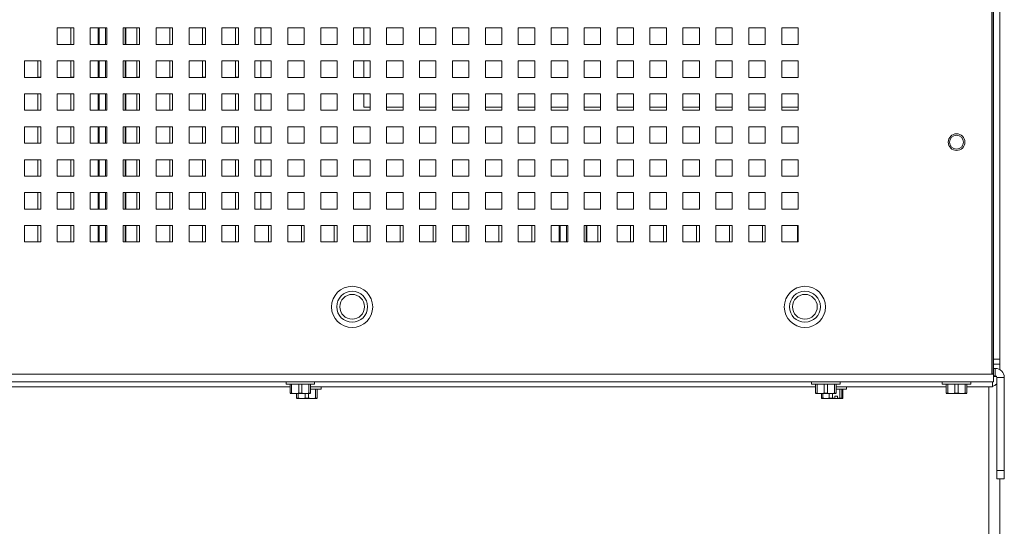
# Paper-space layout '5' of a CAD drawing. Header units: inches. Extents: x 1 to 109, y 1 to 85.
# Tile 44 of 58: x 90.74 to 98.22, y 15.96 to 19.81. Entities that reach past the tile are written whole.
import ezdxf

# ---------------------------------------------------------------- set-up
doc = ezdxf.new("R2010")
doc.units = ezdxf.units.IN
doc.header["$MEASUREMENT"] = 0

psp = doc.layouts.new('5')

# ---------------------------------------------------------------- linework, layer by layer
at = {"color": 7, "linetype": 'Continuous', "lineweight": 15, "ltscale": 5}
for p, q in [((98.1234, 17.1176), (98.1234, 30.2426)), ((98.1341, 17.1176), (98.1341, 30.2426)), ((98.1374, 30.246), (98.1374, 17.1143)), ((98.1839, 17.227), (98.1839, 30.1333)), ((91.153, 19.7426), (91.028, 19.7426)), ((91.028, 19.7426), (91.028, 19.6176)), ((91.1311, 19.7426), (91.1311, 19.6178)), ((91.153, 19.6176), (91.153, 19.7426)), ((91.403, 19.7426), (91.278, 19.7426)), ((91.278, 19.7426), (91.278, 19.6176)), ((91.3386, 19.7426), (91.3386, 19.6176)), ((91.403, 19.6176), (91.403, 19.7426)), ((91.653, 19.7426), (91.528, 19.7426)), ((91.528, 19.7426), (91.528, 19.6176)), ((91.5486, 19.6176), (91.5486, 19.7426)), ((91.6311, 19.7426), (91.6311, 19.6178)), ((91.653, 19.6176), (91.653, 19.7426)), ((91.903, 19.7426), (91.778, 19.7426)), ((91.778, 19.7426), (91.778, 19.6176)), ((91.8811, 19.7426), (91.8811, 19.6178)), ((91.903, 19.6176), (91.903, 19.7426)), ((92.153, 19.7426), (92.028, 19.7426)), ((92.028, 19.7426), (92.028, 19.6176)), ((92.1311, 19.7426), (92.1311, 19.6178)), ((92.153, 19.6176), (92.153, 19.7426)), ((92.403, 19.7426), (92.278, 19.7426)), ((92.278, 19.7426), (92.278, 19.6176)), ((92.3811, 19.7426), (92.3811, 19.6178)), ((92.403, 19.6176), (92.403, 19.7426)), ((92.653, 19.7426), (92.528, 19.7426)), ((92.528, 19.7426), (92.528, 19.6176)), ((92.5736, 19.7426), (92.5736, 19.6176)), ((92.653, 19.6176), (92.653, 19.7426)), ((92.903, 19.7426), (92.778, 19.7426)), ((92.778, 19.7426), (92.778, 19.6176)), ((92.903, 19.6176), (92.903, 19.7426)), ((93.153, 19.7426), (93.028, 19.7426)), ((93.028, 19.7426), (93.028, 19.6176)), ((93.153, 19.6176), (93.153, 19.7426)), ((93.403, 19.7426), (93.278, 19.7426)), ((93.278, 19.7426), (93.278, 19.6176)), ((93.3549, 19.6176), (93.3549, 19.7426)), ((93.403, 19.6176), (93.403, 19.7426)), ((93.653, 19.7426), (93.528, 19.7426)), ((93.528, 19.7426), (93.528, 19.6176)), ((93.653, 19.6176), (93.653, 19.7426)), ((93.903, 19.7426), (93.778, 19.7426)), ((93.778, 19.7426), (93.778, 19.6176)), ((93.903, 19.6176), (93.903, 19.7426)), ((94.153, 19.7426), (94.028, 19.7426)), ((94.028, 19.7426), (94.028, 19.6176)), ((94.153, 19.6176), (94.153, 19.7426)), ((94.403, 19.7426), (94.278, 19.7426)), ((94.278, 19.7426), (94.278, 19.6176)), ((94.403, 19.6176), (94.403, 19.7426)), ((94.653, 19.7426), (94.528, 19.7426)), ((94.528, 19.7426), (94.528, 19.6176)), ((94.653, 19.6176), (94.653, 19.7426)), ((94.903, 19.7426), (94.778, 19.7426)), ((94.778, 19.7426), (94.778, 19.6176)), ((94.903, 19.6176), (94.903, 19.7426)), ((95.153, 19.7426), (95.028, 19.7426)), ((95.028, 19.7426), (95.028, 19.6176)), ((95.153, 19.6176), (95.153, 19.7426)), ((95.403, 19.7426), (95.278, 19.7426)), ((95.278, 19.7426), (95.278, 19.6176)), ((95.403, 19.6176), (95.403, 19.7426)), ((95.653, 19.7426), (95.528, 19.7426)), ((95.528, 19.7426), (95.528, 19.6176)), ((95.653, 19.6176), (95.653, 19.7426)), ((95.903, 19.7426), (95.778, 19.7426)), ((95.778, 19.7426), (95.778, 19.6176)), ((95.903, 19.6176), (95.903, 19.7426)), ((96.153, 19.7426), (96.028, 19.7426)), ((96.028, 19.7426), (96.028, 19.6176)), ((96.153, 19.6176), (96.153, 19.7426)), ((96.403, 19.7426), (96.278, 19.7426)), ((96.278, 19.7426), (96.278, 19.6176)), ((96.403, 19.6176), (96.403, 19.7426)), ((96.653, 19.7426), (96.528, 19.7426)), ((96.528, 19.7426), (96.528, 19.6176)), ((96.653, 19.6176), (96.653, 19.7426)), ((91.028, 19.6176), (91.153, 19.6176)), ((91.1311, 19.6178), (91.153, 19.6178)), ((91.278, 19.6176), (91.403, 19.6176)), ((91.528, 19.6176), (91.653, 19.6176)), ((91.6311, 19.6178), (91.653, 19.6178)), ((91.778, 19.6176), (91.903, 19.6176)), ((91.8811, 19.6178), (91.903, 19.6178)), ((92.028, 19.6176), (92.153, 19.6176)), ((92.1311, 19.6178), (92.153, 19.6178)), ((92.278, 19.6176), (92.403, 19.6176)), ((92.3811, 19.6178), (92.403, 19.6178)), ((92.528, 19.6176), (92.653, 19.6176)), ((92.778, 19.6176), (92.903, 19.6176)), ((93.028, 19.6176), (93.153, 19.6176)), ((93.278, 19.6176), (93.403, 19.6176)), ((93.528, 19.6176), (93.653, 19.6176)), ((93.778, 19.6176), (93.903, 19.6176)), ((94.028, 19.6176), (94.153, 19.6176)), ((94.278, 19.6176), (94.403, 19.6176)), ((94.528, 19.6176), (94.653, 19.6176)), ((94.778, 19.6176), (94.903, 19.6176)), ((95.028, 19.6176), (95.153, 19.6176)), ((95.278, 19.6176), (95.403, 19.6176)), ((95.528, 19.6176), (95.653, 19.6176)), ((95.778, 19.6176), (95.903, 19.6176)), ((96.028, 19.6176), (96.153, 19.6176)), ((96.278, 19.6176), (96.403, 19.6176)), ((96.528, 19.6176), (96.653, 19.6176)), ((90.903, 19.4926), (90.778, 19.4926)), ((90.778, 19.4926), (90.778, 19.3676)), ((90.8811, 19.4926), (90.8811, 19.3678)), ((90.903, 19.3676), (90.903, 19.4926)), ((91.153, 19.4926), (91.028, 19.4926)), ((91.028, 19.4926), (91.028, 19.3676)), ((91.1311, 19.4926), (91.1311, 19.3678)), ((91.153, 19.3676), (91.153, 19.4926)), ((91.403, 19.4926), (91.278, 19.4926)), ((91.278, 19.4926), (91.278, 19.3676)), ((91.3386, 19.4926), (91.3386, 19.3676)), ((91.403, 19.3676), (91.403, 19.4926)), ((91.653, 19.4926), (91.528, 19.4926)), ((91.528, 19.4926), (91.528, 19.3676)), ((91.5486, 19.3676), (91.5486, 19.4926)), ((91.6311, 19.4926), (91.6311, 19.3678)), ((91.653, 19.3676), (91.653, 19.4926)), ((91.903, 19.4926), (91.778, 19.4926)), ((91.778, 19.4926), (91.778, 19.3676)), ((91.8811, 19.4926), (91.8811, 19.3678)), ((91.903, 19.3676), (91.903, 19.4926)), ((92.153, 19.4926), (92.028, 19.4926)), ((92.028, 19.4926), (92.028, 19.3676)), ((92.1311, 19.4926), (92.1311, 19.3678)), ((92.153, 19.3676), (92.153, 19.4926)), ((92.403, 19.4926), (92.278, 19.4926)), ((92.278, 19.4926), (92.278, 19.3676)), ((92.3811, 19.4926), (92.3811, 19.3678)), ((92.403, 19.3676), (92.403, 19.4926)), ((92.653, 19.4926), (92.528, 19.4926)), ((92.528, 19.4926), (92.528, 19.3676)), ((92.5736, 19.4926), (92.5736, 19.3676)), ((92.653, 19.3676), (92.653, 19.4926)), ((92.903, 19.4926), (92.778, 19.4926)), ((92.778, 19.4926), (92.778, 19.3676)), ((92.903, 19.3676), (92.903, 19.4926)), ((93.153, 19.4926), (93.028, 19.4926)), ((93.028, 19.4926), (93.028, 19.3676)), ((93.153, 19.3676), (93.153, 19.4926)), ((93.403, 19.4926), (93.278, 19.4926)), ((93.278, 19.4926), (93.278, 19.3676)), ((93.3549, 19.3676), (93.3549, 19.4926)), ((93.403, 19.3676), (93.403, 19.4926)), ((93.653, 19.4926), (93.528, 19.4926)), ((93.528, 19.4926), (93.528, 19.3676)), ((93.653, 19.3676), (93.653, 19.4926)), ((93.903, 19.4926), (93.778, 19.4926)), ((93.778, 19.4926), (93.778, 19.3676)), ((93.903, 19.3676), (93.903, 19.4926)), ((94.153, 19.4926), (94.028, 19.4926)), ((94.028, 19.4926), (94.028, 19.3676)), ((94.153, 19.3676), (94.153, 19.4926)), ((94.403, 19.4926), (94.278, 19.4926)), ((94.278, 19.4926), (94.278, 19.3676)), ((94.403, 19.3676), (94.403, 19.4926)), ((94.653, 19.4926), (94.528, 19.4926)), ((94.528, 19.4926), (94.528, 19.3676)), ((94.653, 19.3676), (94.653, 19.4926)), ((94.903, 19.4926), (94.778, 19.4926)), ((94.778, 19.4926), (94.778, 19.3676)), ((94.903, 19.3676), (94.903, 19.4926)), ((95.153, 19.4926), (95.028, 19.4926)), ((95.028, 19.4926), (95.028, 19.3676)), ((95.153, 19.3676), (95.153, 19.4926)), ((95.403, 19.4926), (95.278, 19.4926)), ((95.278, 19.4926), (95.278, 19.3676)), ((95.403, 19.3676), (95.403, 19.4926)), ((95.653, 19.4926), (95.528, 19.4926)), ((95.528, 19.4926), (95.528, 19.3676)), ((95.653, 19.3676), (95.653, 19.4926)), ((95.903, 19.4926), (95.778, 19.4926)), ((95.778, 19.4926), (95.778, 19.3676)), ((95.903, 19.3676), (95.903, 19.4926)), ((96.153, 19.4926), (96.028, 19.4926)), ((96.028, 19.4926), (96.028, 19.3676)), ((96.153, 19.3676), (96.153, 19.4926)), ((96.403, 19.4926), (96.278, 19.4926)), ((96.278, 19.4926), (96.278, 19.3676)), ((96.403, 19.3676), (96.403, 19.4926)), ((96.653, 19.4926), (96.528, 19.4926)), ((96.528, 19.4926), (96.528, 19.3676)), ((96.653, 19.3676), (96.653, 19.4926)), ((90.778, 19.3676), (90.903, 19.3676)), ((90.8811, 19.3678), (90.903, 19.3678)), ((91.028, 19.3676), (91.153, 19.3676)), ((91.1311, 19.3678), (91.153, 19.3678)), ((91.278, 19.3676), (91.403, 19.3676)), ((91.528, 19.3676), (91.653, 19.3676)), ((91.6311, 19.3678), (91.653, 19.3678)), ((91.778, 19.3676), (91.903, 19.3676)), ((91.8811, 19.3678), (91.903, 19.3678)), ((92.028, 19.3676), (92.153, 19.3676)), ((92.1311, 19.3678), (92.153, 19.3678)), ((92.278, 19.3676), (92.403, 19.3676)), ((92.3811, 19.3678), (92.403, 19.3678)), ((92.528, 19.3676), (92.653, 19.3676)), ((92.778, 19.3676), (92.903, 19.3676)), ((93.028, 19.3676), (93.153, 19.3676)), ((93.278, 19.3676), (93.403, 19.3676)), ((93.528, 19.3676), (93.653, 19.3676)), ((93.778, 19.3676), (93.903, 19.3676)), ((94.028, 19.3676), (94.153, 19.3676)), ((94.278, 19.3676), (94.403, 19.3676)), ((94.528, 19.3676), (94.653, 19.3676)), ((94.778, 19.3676), (94.903, 19.3676)), ((95.028, 19.3676), (95.153, 19.3676)), ((95.278, 19.3676), (95.403, 19.3676)), ((95.528, 19.3676), (95.653, 19.3676)), ((95.778, 19.3676), (95.903, 19.3676)), ((96.028, 19.3676), (96.153, 19.3676)), ((96.278, 19.3676), (96.403, 19.3676)), ((96.528, 19.3676), (96.653, 19.3676)), ((90.903, 19.2426), (90.778, 19.2426)), ((90.778, 19.2426), (90.778, 19.1176)), ((90.8811, 19.2426), (90.8811, 19.1178)), ((90.903, 19.1176), (90.903, 19.2426)), ((91.153, 19.2426), (91.028, 19.2426)), ((91.028, 19.2426), (91.028, 19.1176)), ((91.1311, 19.2426), (91.1311, 19.1178)), ((91.153, 19.1176), (91.153, 19.2426)), ((91.403, 19.2426), (91.278, 19.2426)), ((91.278, 19.2426), (91.278, 19.1176)), ((91.3386, 19.2426), (91.3386, 19.1176)), ((91.403, 19.1176), (91.403, 19.2426)), ((91.653, 19.2426), (91.528, 19.2426)), ((91.528, 19.2426), (91.528, 19.1176)), ((91.5486, 19.1176), (91.5486, 19.2426)), ((91.6311, 19.2426), (91.6311, 19.1178)), ((91.653, 19.1176), (91.653, 19.2426)), ((91.903, 19.2426), (91.778, 19.2426)), ((91.778, 19.2426), (91.778, 19.1176)), ((91.8811, 19.2426), (91.8811, 19.1178)), ((91.903, 19.1176), (91.903, 19.2426)), ((92.153, 19.2426), (92.028, 19.2426)), ((92.028, 19.2426), (92.028, 19.1176)), ((92.1311, 19.2426), (92.1311, 19.1178)), ((92.153, 19.1176), (92.153, 19.2426)), ((92.403, 19.2426), (92.278, 19.2426)), ((92.278, 19.2426), (92.278, 19.1176)), ((92.3811, 19.2426), (92.3811, 19.1178)), ((92.403, 19.1176), (92.403, 19.2426)), ((92.653, 19.2426), (92.528, 19.2426)), ((92.528, 19.2426), (92.528, 19.1176)), ((92.5736, 19.2426), (92.5736, 19.1176)), ((92.653, 19.1176), (92.653, 19.2426)), ((92.903, 19.2426), (92.778, 19.2426)), ((92.778, 19.2426), (92.778, 19.1176)), ((92.903, 19.1176), (92.903, 19.2426)), ((93.153, 19.2426), (93.028, 19.2426)), ((93.028, 19.2426), (93.028, 19.1176)), ((93.153, 19.1176), (93.153, 19.2426)), ((93.403, 19.2426), (93.278, 19.2426)), ((93.278, 19.2426), (93.278, 19.1176)), ((93.3549, 19.142), (93.3549, 19.2426)), ((93.403, 19.1176), (93.403, 19.2426)), ((93.653, 19.2426), (93.528, 19.2426)), ((93.528, 19.2426), (93.528, 19.1176)), ((93.653, 19.1176), (93.653, 19.2426)), ((93.903, 19.2426), (93.778, 19.2426)), ((93.778, 19.2426), (93.778, 19.1176)), ((93.903, 19.1176), (93.903, 19.2426)), ((94.153, 19.2426), (94.028, 19.2426)), ((94.028, 19.2426), (94.028, 19.1176)), ((94.153, 19.1176), (94.153, 19.2426)), ((94.403, 19.2426), (94.278, 19.2426)), ((94.278, 19.2426), (94.278, 19.1176)), ((94.403, 19.1176), (94.403, 19.2426)), ((94.653, 19.2426), (94.528, 19.2426)), ((94.528, 19.2426), (94.528, 19.1176)), ((94.653, 19.1176), (94.653, 19.2426)), ((94.903, 19.2426), (94.778, 19.2426)), ((94.778, 19.2426), (94.778, 19.1176)), ((94.903, 19.1176), (94.903, 19.2426)), ((95.153, 19.2426), (95.028, 19.2426)), ((95.028, 19.2426), (95.028, 19.1176)), ((95.153, 19.1176), (95.153, 19.2426)), ((95.403, 19.2426), (95.278, 19.2426)), ((95.278, 19.2426), (95.278, 19.1176)), ((95.403, 19.1176), (95.403, 19.2426)), ((95.653, 19.2426), (95.528, 19.2426)), ((95.528, 19.2426), (95.528, 19.1176)), ((95.653, 19.1176), (95.653, 19.2426)), ((95.903, 19.2426), (95.778, 19.2426)), ((95.778, 19.2426), (95.778, 19.1176)), ((95.903, 19.1176), (95.903, 19.2426)), ((96.153, 19.2426), (96.028, 19.2426)), ((96.028, 19.2426), (96.028, 19.1176)), ((96.153, 19.1176), (96.153, 19.2426)), ((96.403, 19.2426), (96.278, 19.2426)), ((96.278, 19.2426), (96.278, 19.1176)), ((96.403, 19.1176), (96.403, 19.2426)), ((96.653, 19.2426), (96.528, 19.2426)), ((96.528, 19.2426), (96.528, 19.1176)), ((96.653, 19.1176), (96.653, 19.2426)), ((93.403, 19.142), (93.3549, 19.142)), ((93.653, 19.142), (93.528, 19.142)), ((93.903, 19.142), (93.778, 19.142)), ((94.153, 19.142), (94.028, 19.142)), ((94.403, 19.142), (94.278, 19.142)), ((94.653, 19.142), (94.528, 19.142)), ((94.903, 19.142), (94.778, 19.142)), ((95.153, 19.142), (95.028, 19.142)), ((95.403, 19.142), (95.278, 19.142)), ((95.653, 19.142), (95.528, 19.142)), ((95.903, 19.142), (95.778, 19.142)), ((96.153, 19.142), (96.028, 19.142)), ((96.403, 19.142), (96.278, 19.142)), ((96.653, 19.142), (96.528, 19.142)), ((90.778, 19.1176), (90.903, 19.1176)), ((90.8811, 19.1178), (90.903, 19.1178)), ((91.028, 19.1176), (91.153, 19.1176)), ((91.1311, 19.1178), (91.153, 19.1178)), ((91.278, 19.1176), (91.403, 19.1176)), ((91.528, 19.1176), (91.653, 19.1176)), ((91.6311, 19.1178), (91.653, 19.1178)), ((91.778, 19.1176), (91.903, 19.1176)), ((91.8811, 19.1178), (91.903, 19.1178)), ((92.028, 19.1176), (92.153, 19.1176)), ((92.1311, 19.1178), (92.153, 19.1178)), ((92.278, 19.1176), (92.403, 19.1176)), ((92.3811, 19.1178), (92.403, 19.1178)), ((92.528, 19.1176), (92.653, 19.1176)), ((92.778, 19.1176), (92.903, 19.1176)), ((93.028, 19.1176), (93.153, 19.1176)), ((93.278, 19.1176), (93.403, 19.1176)), ((93.528, 19.1176), (93.653, 19.1176)), ((93.778, 19.1176), (93.903, 19.1176)), ((94.028, 19.1176), (94.153, 19.1176)), ((94.278, 19.1176), (94.403, 19.1176)), ((94.528, 19.1176), (94.653, 19.1176)), ((94.778, 19.1176), (94.903, 19.1176)), ((95.028, 19.1176), (95.153, 19.1176)), ((95.278, 19.1176), (95.403, 19.1176)), ((95.528, 19.1176), (95.653, 19.1176)), ((95.778, 19.1176), (95.903, 19.1176)), ((96.028, 19.1176), (96.153, 19.1176)), ((96.278, 19.1176), (96.403, 19.1176)), ((96.528, 19.1176), (96.653, 19.1176)), ((90.903, 18.9926), (90.778, 18.9926)), ((90.778, 18.9926), (90.778, 18.8676)), ((90.8811, 18.9926), (90.8811, 18.8678)), ((90.903, 18.8676), (90.903, 18.9926)), ((91.153, 18.9926), (91.028, 18.9926)), ((91.028, 18.9926), (91.028, 18.8676)), ((91.1311, 18.9926), (91.1311, 18.8678)), ((91.153, 18.8676), (91.153, 18.9926)), ((91.403, 18.9926), (91.278, 18.9926)), ((91.278, 18.9926), (91.278, 18.8676)), ((91.3386, 18.9926), (91.3386, 18.8676)), ((91.403, 18.8676), (91.403, 18.9926)), ((91.653, 18.9926), (91.528, 18.9926)), ((91.528, 18.9926), (91.528, 18.8676)), ((91.5486, 18.8676), (91.5486, 18.9926)), ((91.6311, 18.9926), (91.6311, 18.8678)), ((91.653, 18.8676), (91.653, 18.9926)), ((91.903, 18.9926), (91.778, 18.9926)), ((91.778, 18.9926), (91.778, 18.8676)), ((91.8811, 18.9926), (91.8811, 18.8678)), ((91.903, 18.8676), (91.903, 18.9926)), ((92.153, 18.9926), (92.028, 18.9926)), ((92.028, 18.9926), (92.028, 18.8676)), ((92.1311, 18.9926), (92.1311, 18.8678)), ((92.153, 18.8676), (92.153, 18.9926)), ((92.403, 18.9926), (92.278, 18.9926)), ((92.278, 18.9926), (92.278, 18.8676)), ((92.3811, 18.9926), (92.3811, 18.8678)), ((92.403, 18.8676), (92.403, 18.9926)), ((92.653, 18.9926), (92.528, 18.9926)), ((92.528, 18.9926), (92.528, 18.8676)), ((92.5736, 18.9926), (92.5736, 18.8676)), ((92.653, 18.8676), (92.653, 18.9926)), ((92.903, 18.9926), (92.778, 18.9926)), ((92.778, 18.9926), (92.778, 18.8676)), ((92.903, 18.8676), (92.903, 18.9926)), ((93.153, 18.9926), (93.028, 18.9926)), ((93.028, 18.9926), (93.028, 18.8676)), ((93.153, 18.8676), (93.153, 18.9926)), ((93.403, 18.9926), (93.278, 18.9926)), ((93.278, 18.9926), (93.278, 18.8676)), ((93.403, 18.8676), (93.403, 18.9926)), ((93.653, 18.9926), (93.528, 18.9926)), ((93.528, 18.9926), (93.528, 18.8676)), ((93.653, 18.8676), (93.653, 18.9926)), ((93.903, 18.9926), (93.778, 18.9926)), ((93.778, 18.9926), (93.778, 18.8676)), ((93.903, 18.8676), (93.903, 18.9926)), ((94.153, 18.9926), (94.028, 18.9926)), ((94.028, 18.9926), (94.028, 18.8676)), ((94.153, 18.8676), (94.153, 18.9926)), ((94.403, 18.9926), (94.278, 18.9926)), ((94.278, 18.9926), (94.278, 18.8676)), ((94.403, 18.8676), (94.403, 18.9926)), ((94.653, 18.9926), (94.528, 18.9926)), ((94.528, 18.9926), (94.528, 18.8676)), ((94.653, 18.8676), (94.653, 18.9926)), ((94.903, 18.9926), (94.778, 18.9926)), ((94.778, 18.9926), (94.778, 18.8676)), ((94.903, 18.8676), (94.903, 18.9926)), ((95.153, 18.9926), (95.028, 18.9926)), ((95.028, 18.9926), (95.028, 18.8676)), ((95.153, 18.8676), (95.153, 18.9926)), ((95.403, 18.9926), (95.278, 18.9926)), ((95.278, 18.9926), (95.278, 18.8676)), ((95.403, 18.8676), (95.403, 18.9926)), ((95.653, 18.9926), (95.528, 18.9926)), ((95.528, 18.9926), (95.528, 18.8676)), ((95.653, 18.8676), (95.653, 18.9926)), ((95.903, 18.9926), (95.778, 18.9926)), ((95.778, 18.9926), (95.778, 18.8676)), ((95.903, 18.8676), (95.903, 18.9926)), ((96.153, 18.9926), (96.028, 18.9926)), ((96.028, 18.9926), (96.028, 18.8676)), ((96.153, 18.8676), (96.153, 18.9926)), ((96.403, 18.9926), (96.278, 18.9926)), ((96.278, 18.9926), (96.278, 18.8676)), ((96.403, 18.8676), (96.403, 18.9926)), ((96.653, 18.9926), (96.528, 18.9926)), ((96.528, 18.9926), (96.528, 18.8676)), ((96.653, 18.8676), (96.653, 18.9926)), ((90.778, 18.8676), (90.903, 18.8676)), ((90.8811, 18.8678), (90.903, 18.8678)), ((91.028, 18.8676), (91.153, 18.8676)), ((91.1311, 18.8678), (91.153, 18.8678)), ((91.278, 18.8676), (91.403, 18.8676)), ((91.528, 18.8676), (91.653, 18.8676)), ((91.6311, 18.8678), (91.653, 18.8678)), ((91.778, 18.8676), (91.903, 18.8676)), ((91.8811, 18.8678), (91.903, 18.8678)), ((92.028, 18.8676), (92.153, 18.8676)), ((92.1311, 18.8678), (92.153, 18.8678)), ((92.278, 18.8676), (92.403, 18.8676)), ((92.3811, 18.8678), (92.403, 18.8678)), ((92.528, 18.8676), (92.653, 18.8676)), ((92.778, 18.8676), (92.903, 18.8676)), ((93.028, 18.8676), (93.153, 18.8676)), ((93.278, 18.8676), (93.403, 18.8676)), ((93.528, 18.8676), (93.653, 18.8676)), ((93.778, 18.8676), (93.903, 18.8676)), ((94.028, 18.8676), (94.153, 18.8676)), ((94.278, 18.8676), (94.403, 18.8676)), ((94.528, 18.8676), (94.653, 18.8676)), ((94.778, 18.8676), (94.903, 18.8676)), ((95.028, 18.8676), (95.153, 18.8676)), ((95.278, 18.8676), (95.403, 18.8676)), ((95.528, 18.8676), (95.653, 18.8676)), ((95.778, 18.8676), (95.903, 18.8676)), ((96.028, 18.8676), (96.153, 18.8676)), ((96.278, 18.8676), (96.403, 18.8676)), ((96.528, 18.8676), (96.653, 18.8676)), ((90.903, 18.7426), (90.778, 18.7426)), ((90.778, 18.7426), (90.778, 18.6176)), ((90.8811, 18.7426), (90.8811, 18.6178)), ((90.903, 18.6176), (90.903, 18.7426)), ((91.153, 18.7426), (91.028, 18.7426)), ((91.028, 18.7426), (91.028, 18.6176)), ((91.1311, 18.7426), (91.1311, 18.6178)), ((91.153, 18.6176), (91.153, 18.7426)), ((91.403, 18.7426), (91.278, 18.7426)), ((91.278, 18.7426), (91.278, 18.6176)), ((91.3386, 18.7426), (91.3386, 18.6176)), ((91.403, 18.6176), (91.403, 18.7426)), ((91.653, 18.7426), (91.528, 18.7426)), ((91.528, 18.7426), (91.528, 18.6176)), ((91.5486, 18.6176), (91.5486, 18.7426)), ((91.6311, 18.7426), (91.6311, 18.6178)), ((91.653, 18.6176), (91.653, 18.7426)), ((91.903, 18.7426), (91.778, 18.7426)), ((91.778, 18.7426), (91.778, 18.6176)), ((91.8811, 18.7426), (91.8811, 18.6178)), ((91.903, 18.6176), (91.903, 18.7426)), ((92.153, 18.7426), (92.028, 18.7426)), ((92.028, 18.7426), (92.028, 18.6176)), ((92.1311, 18.7426), (92.1311, 18.6178)), ((92.153, 18.6176), (92.153, 18.7426)), ((92.403, 18.7426), (92.278, 18.7426)), ((92.278, 18.7426), (92.278, 18.6176)), ((92.3811, 18.7426), (92.3811, 18.6178)), ((92.403, 18.6176), (92.403, 18.7426)), ((92.653, 18.7426), (92.528, 18.7426)), ((92.528, 18.7426), (92.528, 18.6176)), ((92.5736, 18.7426), (92.5736, 18.6176)), ((92.653, 18.6176), (92.653, 18.7426)), ((92.903, 18.7426), (92.778, 18.7426)), ((92.778, 18.7426), (92.778, 18.6176)), ((92.903, 18.6176), (92.903, 18.7426)), ((93.153, 18.7426), (93.028, 18.7426)), ((93.028, 18.7426), (93.028, 18.6176)), ((93.153, 18.6176), (93.153, 18.7426)), ((93.403, 18.7426), (93.278, 18.7426)), ((93.278, 18.7426), (93.278, 18.6176)), ((93.403, 18.6176), (93.403, 18.7426)), ((93.653, 18.7426), (93.528, 18.7426)), ((93.528, 18.7426), (93.528, 18.6176)), ((93.653, 18.6176), (93.653, 18.7426)), ((93.903, 18.7426), (93.778, 18.7426)), ((93.778, 18.7426), (93.778, 18.6176)), ((93.903, 18.6176), (93.903, 18.7426)), ((94.153, 18.7426), (94.028, 18.7426)), ((94.028, 18.7426), (94.028, 18.6176)), ((94.153, 18.6176), (94.153, 18.7426)), ((94.403, 18.7426), (94.278, 18.7426)), ((94.278, 18.7426), (94.278, 18.6176)), ((94.403, 18.6176), (94.403, 18.7426)), ((94.653, 18.7426), (94.528, 18.7426)), ((94.528, 18.7426), (94.528, 18.6176)), ((94.653, 18.6176), (94.653, 18.7426)), ((94.903, 18.7426), (94.778, 18.7426)), ((94.778, 18.7426), (94.778, 18.6176)), ((94.903, 18.6176), (94.903, 18.7426)), ((95.153, 18.7426), (95.028, 18.7426)), ((95.028, 18.7426), (95.028, 18.6176)), ((95.153, 18.6176), (95.153, 18.7426)), ((95.403, 18.7426), (95.278, 18.7426)), ((95.278, 18.7426), (95.278, 18.6176)), ((95.403, 18.6176), (95.403, 18.7426)), ((95.653, 18.7426), (95.528, 18.7426)), ((95.528, 18.7426), (95.528, 18.6176)), ((95.653, 18.6176), (95.653, 18.7426)), ((95.903, 18.7426), (95.778, 18.7426)), ((95.778, 18.7426), (95.778, 18.6176)), ((95.903, 18.6176), (95.903, 18.7426)), ((96.153, 18.7426), (96.028, 18.7426)), ((96.028, 18.7426), (96.028, 18.6176)), ((96.153, 18.6176), (96.153, 18.7426)), ((96.403, 18.7426), (96.278, 18.7426)), ((96.278, 18.7426), (96.278, 18.6176)), ((96.403, 18.6176), (96.403, 18.7426)), ((96.653, 18.7426), (96.528, 18.7426)), ((96.528, 18.7426), (96.528, 18.6176)), ((96.653, 18.6176), (96.653, 18.7426)), ((90.778, 18.6176), (90.903, 18.6176)), ((90.8811, 18.6178), (90.903, 18.6178)), ((91.028, 18.6176), (91.153, 18.6176)), ((91.1311, 18.6178), (91.153, 18.6178)), ((91.278, 18.6176), (91.403, 18.6176)), ((91.528, 18.6176), (91.653, 18.6176)), ((91.6311, 18.6178), (91.653, 18.6178)), ((91.778, 18.6176), (91.903, 18.6176)), ((91.8811, 18.6178), (91.903, 18.6178)), ((92.028, 18.6176), (92.153, 18.6176)), ((92.1311, 18.6178), (92.153, 18.6178)), ((92.278, 18.6176), (92.403, 18.6176)), ((92.3811, 18.6178), (92.403, 18.6178)), ((92.528, 18.6176), (92.653, 18.6176)), ((92.778, 18.6176), (92.903, 18.6176)), ((93.028, 18.6176), (93.153, 18.6176)), ((93.278, 18.6176), (93.403, 18.6176)), ((93.528, 18.6176), (93.653, 18.6176)), ((93.778, 18.6176), (93.903, 18.6176)), ((94.028, 18.6176), (94.153, 18.6176)), ((94.278, 18.6176), (94.403, 18.6176)), ((94.528, 18.6176), (94.653, 18.6176)), ((94.778, 18.6176), (94.903, 18.6176)), ((95.028, 18.6176), (95.153, 18.6176)), ((95.278, 18.6176), (95.403, 18.6176)), ((95.528, 18.6176), (95.653, 18.6176)), ((95.778, 18.6176), (95.903, 18.6176)), ((96.028, 18.6176), (96.153, 18.6176)), ((96.278, 18.6176), (96.403, 18.6176)), ((96.528, 18.6176), (96.653, 18.6176)), ((90.903, 18.4926), (90.778, 18.4926)), ((90.778, 18.4926), (90.778, 18.3676)), ((90.8811, 18.4926), (90.8811, 18.3678)), ((90.903, 18.3676), (90.903, 18.4926)), ((91.153, 18.4926), (91.028, 18.4926)), ((91.028, 18.4926), (91.028, 18.3676)), ((91.1311, 18.4926), (91.1311, 18.3678)), ((91.153, 18.3676), (91.153, 18.4926)), ((91.403, 18.4926), (91.278, 18.4926)), ((91.278, 18.4926), (91.278, 18.3676)), ((91.3386, 18.4926), (91.3386, 18.3676)), ((91.403, 18.3676), (91.403, 18.4926)), ((91.653, 18.4926), (91.528, 18.4926)), ((91.528, 18.4926), (91.528, 18.3676)), ((91.5486, 18.3676), (91.5486, 18.4926)), ((91.6311, 18.4926), (91.6311, 18.3678)), ((91.653, 18.3676), (91.653, 18.4926)), ((91.903, 18.4926), (91.778, 18.4926)), ((91.778, 18.4926), (91.778, 18.3676)), ((91.8811, 18.4926), (91.8811, 18.3678)), ((91.903, 18.3676), (91.903, 18.4926)), ((92.153, 18.4926), (92.028, 18.4926)), ((92.028, 18.4926), (92.028, 18.3676)), ((92.1311, 18.4926), (92.1311, 18.3678)), ((92.153, 18.3676), (92.153, 18.4926)), ((92.403, 18.4926), (92.278, 18.4926)), ((92.278, 18.4926), (92.278, 18.3676)), ((92.3811, 18.4926), (92.3811, 18.3678)), ((92.403, 18.3676), (92.403, 18.4926)), ((92.653, 18.4926), (92.528, 18.4926)), ((92.528, 18.4926), (92.528, 18.3676)), ((92.5736, 18.4926), (92.5736, 18.3676)), ((92.653, 18.3676), (92.653, 18.4926)), ((92.903, 18.4926), (92.778, 18.4926)), ((92.778, 18.4926), (92.778, 18.3676)), ((92.903, 18.3676), (92.903, 18.4926)), ((93.153, 18.4926), (93.028, 18.4926)), ((93.028, 18.4926), (93.028, 18.3676)), ((93.153, 18.3676), (93.153, 18.4926)), ((93.403, 18.4926), (93.278, 18.4926)), ((93.278, 18.4926), (93.278, 18.3676)), ((93.403, 18.3676), (93.403, 18.4926)), ((93.653, 18.4926), (93.528, 18.4926)), ((93.528, 18.4926), (93.528, 18.3676)), ((93.653, 18.3676), (93.653, 18.4926)), ((93.903, 18.4926), (93.778, 18.4926)), ((93.778, 18.4926), (93.778, 18.3676)), ((93.903, 18.3676), (93.903, 18.4926)), ((94.153, 18.4926), (94.028, 18.4926)), ((94.028, 18.4926), (94.028, 18.3676)), ((94.153, 18.3676), (94.153, 18.4926)), ((94.403, 18.4926), (94.278, 18.4926)), ((94.278, 18.4926), (94.278, 18.3676)), ((94.403, 18.3676), (94.403, 18.4926)), ((94.653, 18.4926), (94.528, 18.4926)), ((94.528, 18.4926), (94.528, 18.3676)), ((94.653, 18.3676), (94.653, 18.4926)), ((94.903, 18.4926), (94.778, 18.4926)), ((94.778, 18.4926), (94.778, 18.3676)), ((94.903, 18.3676), (94.903, 18.4926)), ((95.153, 18.4926), (95.028, 18.4926)), ((95.028, 18.4926), (95.028, 18.3676)), ((95.153, 18.3676), (95.153, 18.4926)), ((95.403, 18.4926), (95.278, 18.4926)), ((95.278, 18.4926), (95.278, 18.3676)), ((95.403, 18.3676), (95.403, 18.4926)), ((95.653, 18.4926), (95.528, 18.4926)), ((95.528, 18.4926), (95.528, 18.3676)), ((95.653, 18.3676), (95.653, 18.4926)), ((95.903, 18.4926), (95.778, 18.4926)), ((95.778, 18.4926), (95.778, 18.3676)), ((95.903, 18.3676), (95.903, 18.4926)), ((96.153, 18.4926), (96.028, 18.4926)), ((96.028, 18.4926), (96.028, 18.3676)), ((96.153, 18.3676), (96.153, 18.4926)), ((96.403, 18.4926), (96.278, 18.4926)), ((96.278, 18.4926), (96.278, 18.3676)), ((96.403, 18.3676), (96.403, 18.4926)), ((96.653, 18.4926), (96.528, 18.4926)), ((96.528, 18.4926), (96.528, 18.3676)), ((96.653, 18.3676), (96.653, 18.4926)), ((90.778, 18.3676), (90.903, 18.3676)), ((90.8811, 18.3678), (90.903, 18.3678)), ((91.028, 18.3676), (91.153, 18.3676)), ((91.1311, 18.3678), (91.153, 18.3678)), ((91.278, 18.3676), (91.403, 18.3676)), ((91.528, 18.3676), (91.653, 18.3676)), ((91.6311, 18.3678), (91.653, 18.3678)), ((91.778, 18.3676), (91.903, 18.3676)), ((91.8811, 18.3678), (91.903, 18.3678)), ((92.028, 18.3676), (92.153, 18.3676)), ((92.1311, 18.3678), (92.153, 18.3678)), ((92.278, 18.3676), (92.403, 18.3676)), ((92.3811, 18.3678), (92.403, 18.3678)), ((92.528, 18.3676), (92.653, 18.3676)), ((92.778, 18.3676), (92.903, 18.3676)), ((93.028, 18.3676), (93.153, 18.3676)), ((93.278, 18.3676), (93.403, 18.3676)), ((93.528, 18.3676), (93.653, 18.3676)), ((93.778, 18.3676), (93.903, 18.3676)), ((94.028, 18.3676), (94.153, 18.3676)), ((94.278, 18.3676), (94.403, 18.3676)), ((94.528, 18.3676), (94.653, 18.3676)), ((94.778, 18.3676), (94.903, 18.3676)), ((95.028, 18.3676), (95.153, 18.3676)), ((95.278, 18.3676), (95.403, 18.3676)), ((95.528, 18.3676), (95.653, 18.3676)), ((95.778, 18.3676), (95.903, 18.3676)), ((96.028, 18.3676), (96.153, 18.3676)), ((96.278, 18.3676), (96.403, 18.3676)), ((96.528, 18.3676), (96.653, 18.3676)), ((90.903, 18.2426), (90.778, 18.2426)), ((90.778, 18.2426), (90.778, 18.1176)), ((90.8811, 18.2426), (90.8811, 18.1178)), ((90.903, 18.1176), (90.903, 18.2426)), ((91.153, 18.2426), (91.028, 18.2426)), ((91.028, 18.2426), (91.028, 18.1176)), ((91.1311, 18.2426), (91.1311, 18.1178)), ((91.153, 18.1176), (91.153, 18.2426)), ((91.403, 18.2426), (91.278, 18.2426)), ((91.278, 18.2426), (91.278, 18.1176)), ((91.3386, 18.2426), (91.3386, 18.1176)), ((91.403, 18.1176), (91.403, 18.2426)), ((91.653, 18.2426), (91.528, 18.2426)), ((91.528, 18.2426), (91.528, 18.1176)), ((91.5486, 18.1176), (91.5486, 18.2426)), ((91.6311, 18.2426), (91.6311, 18.1178)), ((91.653, 18.1176), (91.653, 18.2426)), ((91.903, 18.2426), (91.778, 18.2426)), ((91.778, 18.2426), (91.778, 18.1176)), ((91.8811, 18.2426), (91.8811, 18.1178)), ((91.903, 18.1176), (91.903, 18.2426)), ((92.153, 18.2426), (92.028, 18.2426)), ((92.028, 18.2426), (92.028, 18.1176)), ((92.1311, 18.2426), (92.1311, 18.1178)), ((92.153, 18.1176), (92.153, 18.2426)), ((92.403, 18.2426), (92.278, 18.2426)), ((92.278, 18.2426), (92.278, 18.1176)), ((92.3811, 18.2426), (92.3811, 18.1178)), ((92.403, 18.1176), (92.403, 18.2426)), ((92.653, 18.2426), (92.528, 18.2426)), ((92.528, 18.2426), (92.528, 18.1176)), ((92.6311, 18.2426), (92.6311, 18.1178)), ((92.653, 18.1176), (92.653, 18.2426)), ((92.903, 18.2426), (92.778, 18.2426)), ((92.778, 18.2426), (92.778, 18.1176)), ((92.8811, 18.2426), (92.8811, 18.1178)), ((92.903, 18.1176), (92.903, 18.2426)), ((93.153, 18.2426), (93.028, 18.2426)), ((93.028, 18.2426), (93.028, 18.1176)), ((93.1311, 18.2426), (93.1311, 18.1178)), ((93.153, 18.1176), (93.153, 18.2426)), ((93.403, 18.2426), (93.278, 18.2426)), ((93.278, 18.2426), (93.278, 18.1176)), ((93.3811, 18.2426), (93.3811, 18.1178)), ((93.403, 18.1176), (93.403, 18.2426)), ((93.653, 18.2426), (93.528, 18.2426)), ((93.528, 18.2426), (93.528, 18.1176)), ((93.6311, 18.2426), (93.6311, 18.1178)), ((93.653, 18.1176), (93.653, 18.2426)), ((93.903, 18.2426), (93.778, 18.2426)), ((93.778, 18.2426), (93.778, 18.1176)), ((93.8811, 18.2426), (93.8811, 18.1178)), ((93.903, 18.1176), (93.903, 18.2426)), ((94.153, 18.2426), (94.028, 18.2426)), ((94.028, 18.2426), (94.028, 18.1176)), ((94.1311, 18.2426), (94.1311, 18.1178)), ((94.153, 18.1176), (94.153, 18.2426)), ((94.403, 18.2426), (94.278, 18.2426)), ((94.278, 18.2426), (94.278, 18.1176)), ((94.3811, 18.2426), (94.3811, 18.1178)), ((94.403, 18.1176), (94.403, 18.2426)), ((94.653, 18.2426), (94.528, 18.2426)), ((94.528, 18.2426), (94.528, 18.1176)), ((94.6311, 18.2426), (94.6311, 18.1178)), ((94.653, 18.1176), (94.653, 18.2426)), ((94.903, 18.2426), (94.778, 18.2426)), ((94.778, 18.2426), (94.778, 18.1176)), ((94.8386, 18.2426), (94.8386, 18.1176)), ((94.903, 18.1176), (94.903, 18.2426)), ((95.153, 18.2426), (95.028, 18.2426)), ((95.028, 18.2426), (95.028, 18.1176)), ((95.0486, 18.1176), (95.0486, 18.2426)), ((95.1311, 18.2426), (95.1311, 18.1178)), ((95.153, 18.1176), (95.153, 18.2426)), ((95.403, 18.2426), (95.278, 18.2426)), ((95.278, 18.2426), (95.278, 18.1176)), ((95.3811, 18.2426), (95.3811, 18.1178)), ((95.403, 18.1176), (95.403, 18.2426)), ((95.653, 18.2426), (95.528, 18.2426)), ((95.528, 18.2426), (95.528, 18.1176)), ((95.6311, 18.2426), (95.6311, 18.1178)), ((95.653, 18.1176), (95.653, 18.2426)), ((95.903, 18.2426), (95.778, 18.2426)), ((95.778, 18.2426), (95.778, 18.1176)), ((95.8811, 18.2426), (95.8811, 18.1178)), ((95.903, 18.1176), (95.903, 18.2426)), ((96.153, 18.2426), (96.028, 18.2426)), ((96.028, 18.2426), (96.028, 18.1176)), ((96.1311, 18.2426), (96.1311, 18.1178)), ((96.153, 18.1176), (96.153, 18.2426)), ((96.403, 18.2426), (96.278, 18.2426)), ((96.278, 18.2426), (96.278, 18.1176)), ((96.3811, 18.2426), (96.3811, 18.1178)), ((96.403, 18.1176), (96.403, 18.2426)), ((96.653, 18.2426), (96.528, 18.2426)), ((96.528, 18.2426), (96.528, 18.1176)), ((96.648, 18.2426), (96.648, 18.1176)), ((96.653, 18.1176), (96.653, 18.2426)), ((90.778, 18.1176), (90.903, 18.1176)), ((90.8811, 18.1178), (90.903, 18.1178)), ((91.028, 18.1176), (91.153, 18.1176)), ((91.1311, 18.1178), (91.153, 18.1178)), ((91.278, 18.1176), (91.403, 18.1176)), ((91.528, 18.1176), (91.653, 18.1176)), ((91.6311, 18.1178), (91.653, 18.1178)), ((91.778, 18.1176), (91.903, 18.1176)), ((91.8811, 18.1178), (91.903, 18.1178)), ((92.028, 18.1176), (92.153, 18.1176)), ((92.1311, 18.1178), (92.153, 18.1178)), ((92.278, 18.1176), (92.403, 18.1176)), ((92.3811, 18.1178), (92.403, 18.1178)), ((92.528, 18.1176), (92.653, 18.1176)), ((92.6311, 18.1178), (92.653, 18.1178)), ((92.778, 18.1176), (92.903, 18.1176)), ((92.8811, 18.1178), (92.903, 18.1178)), ((93.028, 18.1176), (93.153, 18.1176)), ((93.1311, 18.1178), (93.153, 18.1178)), ((93.278, 18.1176), (93.403, 18.1176)), ((93.3811, 18.1178), (93.403, 18.1178)), ((93.528, 18.1176), (93.653, 18.1176)), ((93.6311, 18.1178), (93.653, 18.1178)), ((93.778, 18.1176), (93.903, 18.1176)), ((93.8811, 18.1178), (93.903, 18.1178)), ((94.028, 18.1176), (94.153, 18.1176)), ((94.1311, 18.1178), (94.153, 18.1178)), ((94.278, 18.1176), (94.403, 18.1176)), ((94.3811, 18.1178), (94.403, 18.1178)), ((94.528, 18.1176), (94.653, 18.1176)), ((94.6311, 18.1178), (94.653, 18.1178)), ((94.778, 18.1176), (94.903, 18.1176)), ((95.028, 18.1176), (95.153, 18.1176)), ((95.1311, 18.1178), (95.153, 18.1178)), ((95.278, 18.1176), (95.403, 18.1176)), ((95.3811, 18.1178), (95.403, 18.1178)), ((95.528, 18.1176), (95.653, 18.1176)), ((95.6311, 18.1178), (95.653, 18.1178)), ((95.778, 18.1176), (95.903, 18.1176)), ((95.8811, 18.1178), (95.903, 18.1178)), ((96.028, 18.1176), (96.153, 18.1176)), ((96.1311, 18.1178), (96.153, 18.1178)), ((96.278, 18.1176), (96.403, 18.1176)), ((96.3811, 18.1178), (96.403, 18.1178)), ((96.528, 18.1176), (96.653, 18.1176)), ((98.1374, 17.227), (98.1839, 17.227)), ((98.1839, 17.227), (98.1839, 17.1895)), ((98.1839, 17.1895), (98.1374, 17.1895)), ((98.1374, 17.1581), (98.1497, 17.1581)), ((98.1497, 17.1581), (98.1497, 17.102)), ((98.1839, 17.1895), (98.1839, 17.149)), ((88.2155, 17.0551), (98.1374, 17.0551)), ((88.228, 17.1143), (98.1374, 17.1143)), ((92.7644, 17.0551), (92.7644, 17.0375)), ((92.9819, 17.0375), (92.9819, 17.0551)), ((96.7537, 17.0551), (96.7537, 17.0375)), ((96.9712, 17.0375), (96.9712, 17.0551)), ((97.7474, 17.0551), (97.7474, 17.0375)), ((97.9649, 17.0375), (97.9649, 17.0551)), ((98.1341, 17.1176), (98.1234, 17.1176)), ((98.128, 17.0178), (98.128, 17.0551)), ((98.1374, 17.1143), (98.1374, 17.0551)), ((98.1374, 17.102), (98.1497, 17.102)), ((98.1605, 17.0958), (98.1374, 17.0958)), ((98.1622, 17.0895), (98.2182, 17.0895)), ((98.1622, 16.3833), (98.1622, 17.0895)), ((98.2182, 16.3833), (98.2182, 17.0895)), ((88.9619, 17.0178), (92.795, 17.0178)), ((92.7644, 17.0375), (92.9819, 17.0375)), ((92.795, 16.9698), (92.795, 17.0375)), ((92.8073, 17.0375), (92.8073, 16.9698)), ((92.8608, 16.9698), (92.8608, 17.0375)), ((92.8855, 17.0375), (92.8855, 16.9698)), ((92.9389, 16.9698), (92.9389, 17.0375)), ((92.9512, 17.0375), (92.9512, 16.9698)), ((92.9512, 17.0178), (96.7844, 17.0178)), ((92.9512, 17.0001), (93.0311, 17.0001)), ((92.9882, 16.9324), (92.9882, 17.0001)), ((93.0005, 17.0001), (93.0005, 16.9324)), ((93.0311, 17.0001), (93.0311, 17.0178)), ((96.7537, 17.0375), (96.9712, 17.0375)), ((96.7844, 16.9698), (96.7844, 17.0375)), ((96.7967, 17.0375), (96.7967, 16.9698)), ((96.8502, 16.9698), (96.8502, 17.0375)), ((96.8748, 17.0375), (96.8748, 16.9698)), ((96.9283, 16.9698), (96.9283, 17.0375)), ((96.9406, 17.0375), (96.9406, 16.9698)), ((96.9406, 17.0178), (97.778, 17.0178)), ((96.9406, 17.0001), (97.0205, 17.0001)), ((96.9701, 16.9324), (96.9701, 17.0001)), ((96.9851, 17.0001), (96.9851, 16.9324)), ((96.9932, 16.9324), (96.9932, 17.0001)), ((97.0205, 17.0001), (97.0205, 17.0178)), ((97.7474, 17.0375), (97.9649, 17.0375)), ((97.778, 16.9698), (97.778, 17.0375)), ((97.7903, 17.0375), (97.7903, 16.9698)), ((97.8438, 16.9698), (97.8438, 17.0375)), ((97.8685, 17.0375), (97.8685, 16.9698)), ((97.9219, 16.9698), (97.9219, 17.0375)), ((97.9342, 17.0375), (97.9342, 16.9698)), ((97.9342, 17.0178), (98.128, 17.0178)), ((92.795, 16.9698), (92.8073, 16.9698)), ((92.795, 16.9673), (92.7956, 16.967)), ((92.8341, 16.967), (92.7956, 16.967)), ((92.9122, 16.967), (92.8341, 16.967)), ((92.8442, 16.9324), (92.8442, 16.967)), ((92.8442, 16.9324), (92.8566, 16.9324)), ((92.8442, 16.9299), (92.8449, 16.9296)), ((92.8833, 16.9296), (92.8449, 16.9296)), ((92.8566, 16.967), (92.8566, 16.9324)), ((92.8608, 16.9698), (92.8855, 16.9698)), ((92.9614, 16.9296), (92.8833, 16.9296)), ((92.91, 16.9324), (92.91, 16.967)), ((92.91, 16.9324), (92.9347, 16.9324)), ((92.9506, 16.967), (92.9122, 16.967)), ((92.9347, 16.967), (92.9347, 16.9324)), ((92.9389, 16.9698), (92.9512, 16.9698)), ((92.9506, 16.967), (92.9512, 16.9673)), ((92.9999, 16.9296), (92.9614, 16.9296)), ((92.9882, 16.9324), (93.0005, 16.9324)), ((92.9999, 16.9296), (93.0005, 16.9299)), ((96.7844, 16.9698), (96.7967, 16.9698)), ((96.7844, 16.9673), (96.785, 16.967)), ((96.8234, 16.967), (96.785, 16.967)), ((96.9016, 16.967), (96.8234, 16.967)), ((96.8302, 16.9324), (96.8302, 16.967)), ((96.8302, 16.9324), (96.8397, 16.9324)), ((96.8641, 16.9296), (96.8336, 16.9296)), ((96.8397, 16.967), (96.8397, 16.9324)), ((96.8502, 16.9698), (96.8748, 16.9698)), ((96.9323, 16.9296), (96.8641, 16.9296)), ((96.8886, 16.9324), (96.8886, 16.967)), ((96.8886, 16.9324), (96.9131, 16.9324)), ((96.94, 16.967), (96.9016, 16.967)), ((96.9131, 16.967), (96.9131, 16.9324)), ((96.9283, 16.9698), (96.9406, 16.9698)), ((96.9323, 16.9296), (96.9325, 16.9299)), ((96.9323, 16.9296), (96.9504, 16.9296)), ((96.9506, 16.9473), (96.9325, 16.9473)), ((96.9325, 16.9473), (96.9325, 16.9299)), ((96.94, 16.967), (96.9406, 16.9673)), ((96.9506, 16.9299), (96.9504, 16.9296)), ((96.9504, 16.9296), (96.9892, 16.9296)), ((96.9506, 16.9473), (96.9506, 16.9299)), ((96.9701, 16.9324), (96.9851, 16.9324)), ((96.9892, 16.9296), (96.9932, 16.9324)), ((96.9899, 16.9296), (96.9892, 16.9296)), ((97.778, 16.9698), (97.7903, 16.9698)), ((97.778, 16.9673), (97.7786, 16.967)), ((97.8171, 16.967), (97.7786, 16.967)), ((97.8952, 16.967), (97.8171, 16.967)), ((97.8438, 16.9698), (97.8685, 16.9698)), ((97.9336, 16.967), (97.8952, 16.967)), ((97.9219, 16.9698), (97.9342, 16.9698)), ((97.9336, 16.967), (97.9342, 16.9673)), ((98.1622, 16.3833), (98.2182, 16.3833)), ((98.1622, 16.3208), (98.1622, 16.3833)), ((98.2182, 16.3833), (98.2182, 16.3208)), ((98.2182, 16.3208), (98.1622, 16.3208)), ((98.1839, 11.4364), (98.1839, 16.3208))]:
    psp.add_line(p, q, dxfattribs=at)
at = {"color": 8, "linetype": 'Continuous', "lineweight": 15, "ltscale": 5}
for p, q in [((91.3449, 19.7426), (91.3449, 19.6176)), ((91.394, 19.7426), (91.394, 19.6176)), ((91.5424, 19.6176), (91.5424, 19.7426)), ((91.3449, 19.4926), (91.3449, 19.3676)), ((91.394, 19.4926), (91.394, 19.3676)), ((91.5424, 19.3676), (91.5424, 19.4926)), ((91.3449, 19.2426), (91.3449, 19.1176)), ((91.394, 19.2426), (91.394, 19.1176)), ((91.5424, 19.1176), (91.5424, 19.2426)), ((91.3449, 18.9926), (91.3449, 18.8676)), ((91.394, 18.9926), (91.394, 18.8676)), ((91.5424, 18.8676), (91.5424, 18.9926)), ((91.3449, 18.7426), (91.3449, 18.6176)), ((91.394, 18.7426), (91.394, 18.6176)), ((91.5424, 18.6176), (91.5424, 18.7426)), ((91.3449, 18.4926), (91.3449, 18.3676)), ((91.394, 18.4926), (91.394, 18.3676)), ((91.5424, 18.3676), (91.5424, 18.4926)), ((91.3449, 18.2426), (91.3449, 18.1176)), ((91.394, 18.2426), (91.394, 18.1176)), ((91.5424, 18.1176), (91.5424, 18.2426)), ((94.8449, 18.2426), (94.8449, 18.1176)), ((94.894, 18.2426), (94.894, 18.1176)), ((95.0424, 18.1176), (95.0424, 18.2426)), ((98.0996, 11.4582), (98.0996, 17.0178))]:
    psp.add_line(p, q, dxfattribs=at)
at = {"color": 7, "linetype": 'Continuous', "lineweight": 15, "ltscale": 25}
for centre, radius in [((97.8563, 18.8758), 0.0634), ((97.8555, 18.8758), 0.0529), ((93.2667, 17.6251), 0.1563), ((93.2667, 17.6259), 0.1172), ((93.2667, 17.6259), 0.0939), ((96.7042, 17.6251), 0.1563), ((96.7042, 17.6259), 0.1172), ((96.7042, 17.6259), 0.0939)]:
    psp.add_circle(centre, radius, dxfattribs=at)
for centre, radius, start, end in [((98.1497, 17.0895), 0.0686, 0, 90), ((98.1497, 17.0895), 0.0125, 0, 90), ((98.1059, 17.0958), 0.0779, 286.44408, 316.19768)]:
    psp.add_arc(centre, radius, start, end, dxfattribs=at)
at = {"color": 7, "linetype": 'Continuous', "lineweight": 15, "ltscale": 5}
for points, knots in [([(92.8073, 16.9698), (92.8101, 16.9693), (92.8167, 16.9681), (92.8256, 16.9672), (92.8318, 16.9671), (92.8341, 16.967)], [0, 0, 0, 0, 0.311407, 0.748916, 1, 1, 1, 1]), ([(92.8341, 16.967), (92.8374, 16.9671), (92.8447, 16.9673), (92.8536, 16.9684), (92.8591, 16.9694), (92.8608, 16.9698)], [0, 0, 0, 0, 0.373751, 0.811707, 1, 1, 1, 1]), ([(92.8566, 16.9324), (92.8593, 16.9319), (92.866, 16.9307), (92.8749, 16.9298), (92.8811, 16.9297), (92.8833, 16.9296)], [0, 0, 0, 0, 0.311399, 0.748897, 1, 1, 1, 1]), ([(92.8833, 16.9296), (92.8867, 16.9297), (92.8939, 16.9299), (92.9028, 16.931), (92.9084, 16.9321), (92.91, 16.9324)], [0, 0, 0, 0, 0.373748, 0.811719, 1, 1, 1, 1]), ([(92.8855, 16.9698), (92.8882, 16.9693), (92.8948, 16.9681), (92.9038, 16.9672), (92.9099, 16.9671), (92.9122, 16.967)], [0, 0, 0, 0, 0.311394, 0.74891, 1, 1, 1, 1]), ([(92.9122, 16.967), (92.9155, 16.9671), (92.9228, 16.9673), (92.9317, 16.9684), (92.9372, 16.9694), (92.9389, 16.9698)], [0, 0, 0, 0, 0.373774, 0.811728, 1, 1, 1, 1]), ([(92.9347, 16.9324), (92.9375, 16.9319), (92.9441, 16.9307), (92.953, 16.9298), (92.9592, 16.9297), (92.9614, 16.9296)], [0, 0, 0, 0, 0.311393, 0.748909, 1, 1, 1, 1]), ([(92.9614, 16.9296), (92.9648, 16.9297), (92.972, 16.9299), (92.981, 16.931), (92.9865, 16.9321), (92.9882, 16.9324)], [0, 0, 0, 0, 0.373783, 0.811733, 1, 1, 1, 1]), ([(96.7967, 16.9698), (96.7995, 16.9693), (96.8061, 16.9681), (96.815, 16.9672), (96.8212, 16.9671), (96.8234, 16.967)], [0, 0, 0, 0, 0.311398, 0.748915, 1, 1, 1, 1]), ([(96.8234, 16.967), (96.8268, 16.9671), (96.834, 16.9673), (96.843, 16.9684), (96.8485, 16.9694), (96.8502, 16.9698)], [0, 0, 0, 0, 0.373758, 0.811716, 1, 1, 1, 1]), ([(96.8343, 16.9296), (96.8338, 16.9297), (96.8327, 16.9299), (96.8313, 16.931), (96.8305, 16.9321), (96.8302, 16.9324)], [0, 0, 0, 0, 0.373741, 0.811722, 1, 1, 1, 1]), ([(96.8397, 16.9324), (96.8422, 16.9319), (96.8482, 16.9307), (96.8564, 16.9298), (96.8621, 16.9297), (96.8641, 16.9296)], [0, 0, 0, 0, 0.311385, 0.748917, 1, 1, 1, 1]), ([(96.8641, 16.9296), (96.8672, 16.9297), (96.8738, 16.9299), (96.882, 16.931), (96.8871, 16.9321), (96.8886, 16.9324)], [0, 0, 0, 0, 0.373757, 0.811726, 1, 1, 1, 1]), ([(96.8748, 16.9698), (96.8776, 16.9693), (96.8842, 16.9681), (96.8931, 16.9672), (96.8993, 16.9671), (96.9016, 16.967)], [0, 0, 0, 0, 0.311396, 0.748913, 1, 1, 1, 1]), ([(96.9016, 16.967), (96.9049, 16.9671), (96.9122, 16.9673), (96.9211, 16.9684), (96.9266, 16.9694), (96.9283, 16.9698)], [0, 0, 0, 0, 0.37376, 0.811722, 1, 1, 1, 1]), ([(96.9131, 16.9324), (96.9147, 16.9321), (96.9179, 16.9315), (96.9228, 16.9308), (96.9276, 16.9303), (96.9309, 16.93), (96.9325, 16.9299)], [0, 0, 0, 0, 0.2495283, 0.499247, 0.7495088, 1, 1, 1, 1]), ([(96.9506, 16.9299), (96.952, 16.93), (96.9547, 16.9302), (96.9587, 16.9306), (96.9628, 16.9312), (96.9666, 16.9318), (96.969, 16.9322), (96.9701, 16.9324)], [0, 0, 0, 0, 0.207649, 0.415412, 0.623532, 0.831756, 1, 1, 1, 1]), ([(96.9851, 16.9324), (96.9855, 16.932), (96.986, 16.9314), (96.9866, 16.9307), (96.9875, 16.9301), (96.9883, 16.9297), (96.989, 16.9297), (96.9892, 16.9296)], [0, 0, 0, 0, 0.249118, 0.373778, 0.498242, 0.874446, 1, 1, 1, 1]), ([(97.7903, 16.9698), (97.7931, 16.9693), (97.7997, 16.9681), (97.8086, 16.9672), (97.8148, 16.9671), (97.8171, 16.967)], [0, 0, 0, 0, 0.311396, 0.748912, 1, 1, 1, 1]), ([(97.8171, 16.967), (97.8204, 16.9671), (97.8277, 16.9673), (97.8366, 16.9684), (97.8421, 16.9694), (97.8438, 16.9698)], [0, 0, 0, 0, 0.373758, 0.811719, 1, 1, 1, 1]), ([(97.8685, 16.9698), (97.8712, 16.9693), (97.8778, 16.9681), (97.8868, 16.9672), (97.8929, 16.9671), (97.8952, 16.967)], [0, 0, 0, 0, 0.311397, 0.748911, 1, 1, 1, 1]), ([(97.8952, 16.967), (97.8985, 16.9671), (97.9058, 16.9673), (97.9147, 16.9684), (97.9202, 16.9694), (97.9219, 16.9698)], [0, 0, 0, 0, 0.373761, 0.811719, 1, 1, 1, 1])]:
    psp.add_open_spline(points, degree=3, knots=knots, dxfattribs=at)

doc.saveas('drawing.dxf')
